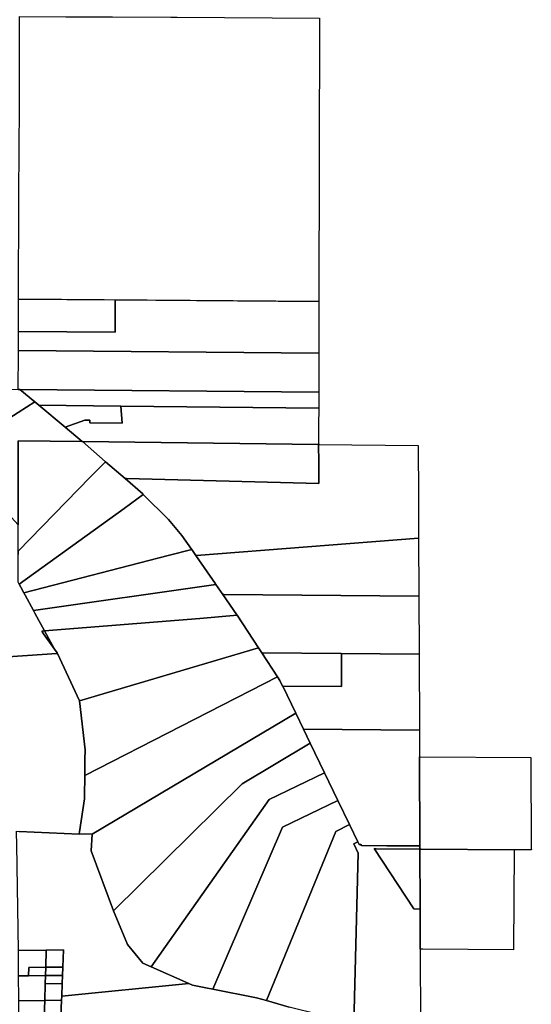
# Model space of a CAD drawing. Header units: feet. Extents: x -20058473 to 1466342, y -20424011 to 753407.
# Tile 30 of 58: x 1460262 to 1463597, y 711576 to 717984. Entities that reach past the tile are written whole.
import ezdxf

# ---------------------------------------------------------------- set-up
doc = ezdxf.new("R2010")
doc.units = ezdxf.units.FT
doc.header["$MEASUREMENT"] = 0
doc.layers.add('Parcels_exported', color=7, linetype='Continuous')

msp = doc.modelspace()

# ---------------------------------------------------------------- linework, layer by layer
at = {"layer": 'Parcels_exported'}
for points in [[(1460563.1, 718003.6), (1460866.4, 718002), (1461247.9, 718000), (1461288, 717999.8), (1462216.9, 717994.9), (1462212.4, 716149.6), (1460255.2, 716165.3), (1460257.3, 716816.2), (1460259.1, 717167.2), (1460260.3, 717393), (1460260.3, 717600.6), (1460260.3, 717734.9), (1460260.3, 717870.1), (1460260.3, 718005.2), (1460563.1, 718003.6)], [(1460254.6, 715955.4), (1460884.6, 715950.3), (1460885.2, 716160.2), (1462212.4, 716149.6), (1462211.6, 715814.7), (1460254.2, 715830.4), (1460254.3, 715857.5), (1460254.6, 715955.4)], [(1460885.2, 716160.2), (1460884.6, 715950.3), (1460254.6, 715955.4), (1460255.2, 716165.3), (1460885.2, 716160.2)], [(1460254.2, 715830.4), (1462211.6, 715814.7), (1462211, 715560.3), (1460263.7, 715577.6), (1460253.2, 715577.7), (1460253.2, 715577.7), (1460254.1, 715816), (1460254.2, 715830.4)], [(1459434.5, 715599.5), (1460253.2, 715577.7), (1460263.7, 715577.6), (1460360.2, 715497.3), (1460252.7, 715428.5), (1459963.7, 715243.6), (1459826.1, 715155.7), (1459743.7, 715243.8), (1459669, 715323.8), (1459590, 715429.7), (1459434.5, 715599.5)], [(1462211, 715560.3), (1462211, 715455.7), (1460921.2, 715468.9), (1460387.9, 715474.3), (1460360.2, 715497.3), (1460263.7, 715577.6), (1462211, 715560.3)], [(1460360.2, 715497.3), (1460387.9, 715474.3), (1460559.4, 715331.6), (1460670.5, 715239.2), (1460252, 715243.3), (1460251.7, 714695.9), (1460118.7, 714842.4), (1459826.1, 715155.7), (1459963.7, 715243.6), (1460252.7, 715428.5), (1460360.2, 715497.3)], [(1460921.2, 715468.9), (1460930.2, 715357.5), (1460719.9, 715359.7), (1460720, 715378.3), (1460686, 715378.6), (1460559.4, 715331.6), (1460387.9, 715474.3), (1460921.2, 715468.9)], [(1462211, 715455.7), (1462210.6, 715344.5), (1462210.1, 715224.1), (1462210.1, 715218.6), (1460671.9, 715238), (1460670.5, 715239.2), (1460559.4, 715331.6), (1460686, 715378.6), (1460720, 715378.3), (1460719.9, 715359.7), (1460930.2, 715357.5), (1460921.2, 715468.9), (1462211, 715455.7)], [(1460252, 714503.1), (1460251.7, 714502.7), (1460251.7, 714695.9), (1460252, 715243.3), (1460670.5, 715239.2), (1460670.5, 715239.2), (1460671.9, 715238), (1460820, 715109.6), (1460822.4, 715107.5), (1460722.8, 715005.8), (1460252, 714525.8), (1460252, 714503.1)], [(1462211.4, 715101.3), (1462212.8, 714972), (1462211, 714972), (1462211, 714966.5), (1460958.5, 714997), (1460949.9, 714997.2), (1460822.4, 715107.5), (1460820, 715109.6), (1460671.9, 715238), (1462210.1, 715218.6), (1462211.4, 715101.3)], [(1462860.4, 715212.7), (1462861.6, 714881.4), (1462862.5, 714615.7), (1462862.6, 714609.9), (1461415.2, 714497.7), (1461410.3, 714497.3), (1461384.3, 714534.9), (1461382.6, 714537.3), (1461318.4, 714627.8), (1461232.4, 714730.7), (1461068.2, 714894.8), (1461065.1, 714897.4), (1460949.9, 714997.2), (1460958.5, 714997), (1462211, 714966.5), (1462211, 714972), (1462212.8, 714972), (1462211.4, 715101.3), (1462210.1, 715218.6), (1462210.1, 715224.1), (1462211.7, 715224), (1462211.8, 715218.6), (1462859.1, 715212.8), (1462860.4, 715212.7)], [(1460942.4, 714803.7), (1460259.2, 714309.2), (1460251.6, 714323.2), (1460251.7, 714502.7), (1460252, 714503.1), (1460252, 714525.8), (1460722.8, 715005.8), (1460822.4, 715107.5), (1460949.9, 714997.2), (1461065.1, 714897.4), (1461068.2, 714894.8), (1460942.4, 714803.7)], [(1461231.2, 714495.8), (1460288.9, 714254.9), (1460269.6, 714290.3), (1460259.2, 714309.2), (1460942.4, 714803.7), (1461068.2, 714894.8), (1461232.4, 714730.7), (1461318.4, 714627.8), (1461382.6, 714537.3), (1461384.3, 714534.9), (1461231.2, 714495.8)], [(1462863.9, 714239.4), (1462863.9, 714232.9), (1461593.5, 714243), (1461586, 714243.1), (1461540.5, 714308.5), (1461540.3, 714308.8), (1461537.9, 714312.3), (1461410.3, 714497.3), (1461415.2, 714497.7), (1462862.6, 714609.9), (1462863.9, 714239.4)], [(1461540.5, 714308.5), (1460352, 714139.5), (1460297.3, 714239.5), (1460288.9, 714254.9), (1461231.2, 714495.8), (1461384.3, 714534.9), (1461410.3, 714497.3), (1461537.9, 714312.3), (1461540.3, 714308.8), (1461540.5, 714308.5)], [(1461436.6, 714087.7), (1460425.1, 714005.8), (1460361.9, 714121.4), (1460352, 714139.5), (1461540.5, 714308.5), (1461586, 714243.1), (1461677.7, 714111.6), (1461680.5, 714107.5), (1461436.6, 714087.7)], [(1462865.3, 713861.5), (1462865.3, 713854.4), (1461844.4, 713863.4), (1461840.6, 713863.4), (1461819.3, 713895.9), (1461680.5, 714107.5), (1461677.7, 714111.6), (1461586, 714243.1), (1461593.5, 714243), (1462863.9, 714232.9), (1462865.3, 713861.5)], [(1461819.3, 713895.9), (1460652.9, 713550.6), (1460509.9, 713859.1), (1460507.6, 713862.3), (1460490.4, 713886.3), (1460425.1, 714005.8), (1461436.6, 714087.7), (1461680.5, 714107.5), (1461819.3, 713895.9)], [(1460490.4, 713886.3), (1460418.3, 713987), (1460406, 714004.2), (1460425.1, 714005.8), (1460490.4, 713886.3)], [(1461942.5, 713707.7), (1460686.5, 713065.6), (1460687.7, 713168.1), (1460688.4, 713232.6), (1460652.9, 713550.6), (1461819.3, 713895.9), (1461840.6, 713863.4), (1461841.2, 713862.5), (1461942.5, 713707.7)], [(1461844.4, 713863.4), (1462865.3, 713854.4), (1462360, 713858.4), (1462359, 713649), (1462359, 713643.4), (1461978.6, 713645.3), (1461976.7, 713645.3), (1461975.8, 713647.1), (1461958.7, 713682.7), (1461942.5, 713707.7), (1461841.2, 713862.5), (1461840.6, 713863.4), (1461844.4, 713863.4)], [(1462865.3, 713854.4), (1462867.1, 713367.4), (1462867.1, 713360.3), (1462111.6, 713366.9), (1462061.9, 713469.8), (1461976.7, 713645.3), (1461978.6, 713645.3), (1462359, 713643.4), (1462359, 713649), (1462360, 713858.4), (1462865.3, 713854.4)], [(1462061.9, 713469.8), (1460734.4, 712682.4), (1460649.9, 712685.7), (1460652, 712699.1), (1460684.8, 712912.6), (1460685, 712929.6), (1460686.5, 713065.6), (1461942.5, 713707.7), (1461958.7, 713682.7), (1461975.8, 713647.1), (1461976.7, 713645.3), (1462061.9, 713469.8)], [(1462155.5, 713276.1), (1461712.8, 713011.4), (1460874, 712184), (1460729.4, 712573.6), (1460734.4, 712682.4), (1462061.9, 713469.8), (1462111.6, 713366.9), (1462111.9, 713366.3), (1462155.5, 713276.1)], [(1462867.8, 713185.7), (1462869.9, 712607.7), (1462655.7, 712608.1), (1462489.1, 712608.5), (1462486.1, 712614.7), (1462475.1, 712615.1), (1462466.7, 712632.4), (1462412.3, 712744.9), (1462336.2, 712902.5), (1462249.1, 713082.5), (1462155.5, 713276.1), (1462111.9, 713366.3), (1462111.6, 713366.9), (1462867.1, 713360.3), (1462867.8, 713185.7)], [(1462249.1, 713082.5), (1461889, 712908.4), (1461119.8, 711819.6), (1461065, 711843.9), (1460964.4, 711964.5), (1460874, 712184), (1461712.8, 713011.4), (1462155.5, 713276.1), (1462249.1, 713082.5)], [(1463596.9, 712589.1), (1463597, 712581.4), (1463495.4, 712581.9), (1463485.9, 712582), (1462879.2, 712584.9), (1462870, 712585), (1462869.9, 712592.7), (1462869.9, 712599.9), (1462869.9, 712607.7), (1462867.8, 713185.7), (1462874.4, 713185.7), (1463594.4, 713181.8), (1463596.9, 712589.1)], [(1462336.2, 712902.5), (1461976, 712728.4), (1461521.7, 711674.2), (1461476, 711683.2), (1461389.1, 711700.3), (1461365.5, 711710.7), (1461119.8, 711819.6), (1461889, 712908.4), (1462249.1, 713082.5), (1462336.2, 712902.5)], [(1462412.3, 712744.9), (1462322.3, 712701.4), (1461871.8, 711599.6), (1461806.3, 711618.2), (1461521.7, 711674.2), (1461976, 712728.4), (1462336.2, 712902.5), (1462412.3, 712744.9)], [(1462466.7, 712632.4), (1462439.7, 712619.3), (1462468.4, 712560.1), (1462439.3, 711451), (1462404.7, 711461.9), (1462018, 711558), (1461871.8, 711599.6), (1462322.3, 712701.4), (1462412.3, 712744.9), (1462466.7, 712632.4)], [(1460258, 712700.8), (1460649.4, 712682.1), (1460649.9, 712685.7), (1460734.4, 712682.4), (1460729.4, 712573.6), (1460874, 712184), (1460964.4, 711964.5), (1461065, 711843.9), (1461119.8, 711819.6), (1461365.5, 711710.7), (1460536.4, 711628.3), (1460539.8, 711710.1), (1460542, 711764), (1460544.3, 711818), (1460548.9, 711929.6), (1460435.7, 711928.1), (1460254.3, 711925.5), (1460243.8, 712613.9), (1460242.2, 712693.2), (1460242.1, 712693.5), (1460242, 712701.5), (1460258, 712700.8)], [(1462439.3, 711451), (1462468.4, 712560.1), (1462439.7, 712619.3), (1462466.7, 712632.4), (1462475.1, 712615.1), (1462486.1, 712614.7), (1462489.1, 712608.5), (1462655.7, 712608.1), (1462869.9, 712607.7), (1462869.9, 712599.9), (1462869.9, 712592.7), (1462870, 712585), (1462584.9, 712588.6), (1462572.5, 712588.7), (1462831.9, 712197.2), (1462871.5, 712194.9), (1462872.6, 711934), (1462874.5, 711449.1), (1462875, 711321.3), (1462875, 711316.4), (1462700.2, 711369.3), (1462698.9, 711369.7), (1462439.3, 711451)], [(1462871.5, 712203.4), (1462871.5, 712194.9), (1462831.9, 712197.2), (1462572.5, 712588.7), (1462584.9, 712588.6), (1462870, 712585), (1462871.5, 712203.4)], [(1463481.7, 711937.6), (1463481.7, 711929.9), (1462889.4, 711933.8), (1462872.6, 711934), (1462871.5, 712194.9), (1462871.5, 712203.4), (1462870, 712585), (1462879.2, 712584.9), (1463485.9, 712582), (1463481.7, 711937.6)], [(1460254.3, 711925.5), (1460435.7, 711928.1), (1460432.3, 711816.4), (1460321.1, 711814.9), (1460320.7, 711760.9), (1460255.1, 711760), (1460254.3, 711925.5)], [(1460435.7, 711928.1), (1460548.9, 711929.6), (1460544.3, 711818), (1460432.3, 711816.4), (1460435.7, 711928.1)], [(1460432.3, 711816.4), (1460430.7, 711762.5), (1460320.7, 711760.9), (1460321.1, 711814.9), (1460432.3, 711816.4)], [(1460432.3, 711816.4), (1460544.3, 711818), (1460542, 711764), (1460430.7, 711762.5), (1460432.3, 711816.4)], [(1460320.7, 711760.9), (1460430.7, 711762.5), (1460429.1, 711708.5), (1460425.8, 711600.6), (1460256, 711598.3), (1460255.9, 711614.3), (1460255.1, 711760), (1460320.7, 711760.9)], [(1460430.7, 711762.5), (1460542, 711764), (1460539.8, 711710.1), (1460429.1, 711708.5), (1460430.7, 711762.5)], [(1460429.1, 711708.5), (1460539.8, 711710.1), (1460536.4, 711628.3), (1460535.4, 711602.2), (1460425.8, 711600.6), (1460429.1, 711708.5)], [(1460256, 711598.3), (1460425.8, 711600.6), (1460422.6, 711492.7), (1460256.5, 711490.4), (1460256, 711598.3)], [(1460425.8, 711600.6), (1460535.4, 711602.2), (1460530.9, 711494.2), (1460422.6, 711492.7), (1460425.8, 711600.6)]]:
    msp.add_lwpolyline(points, close=True, dxfattribs=at)
for points in [[(1460259.2, 714309.2), (1460269.6, 714290.3), (1460288.9, 714254.9), (1460288.9, 714254.9), (1460297.3, 714239.5), (1460352, 714139.5), (1460361.9, 714121.4), (1460425.1, 714005.8), (1460406, 714004.2), (1460418.3, 713987), (1460490.4, 713886.3), (1460507.6, 713862.3), (1460509.9, 713859.1), (1460505.5, 713858.8), (1459161.8, 713767.9)], [(1459161.8, 713767.9), (1460505.5, 713858.8), (1460509.9, 713859.1), (1460652.9, 713550.6), (1460688.4, 713232.6), (1460687.7, 713168.1), (1460686.5, 713065.6), (1460686.5, 713065.6), (1460685, 712929.6), (1460684.8, 712912.6), (1460652, 712699.1), (1460649.9, 712685.7), (1460649.4, 712682.1), (1460258, 712700.8)], [(1460530.9, 711494.2), (1460535.4, 711602.2), (1460536.4, 711628.3), (1461365.5, 711710.7), (1461389.1, 711700.3), (1461476, 711683.2), (1461521.7, 711674.2), (1461806.3, 711618.2), (1461871.8, 711599.6), (1462018, 711558)]]:
    msp.add_lwpolyline(points, dxfattribs=at)

doc.saveas('drawing.dxf')
